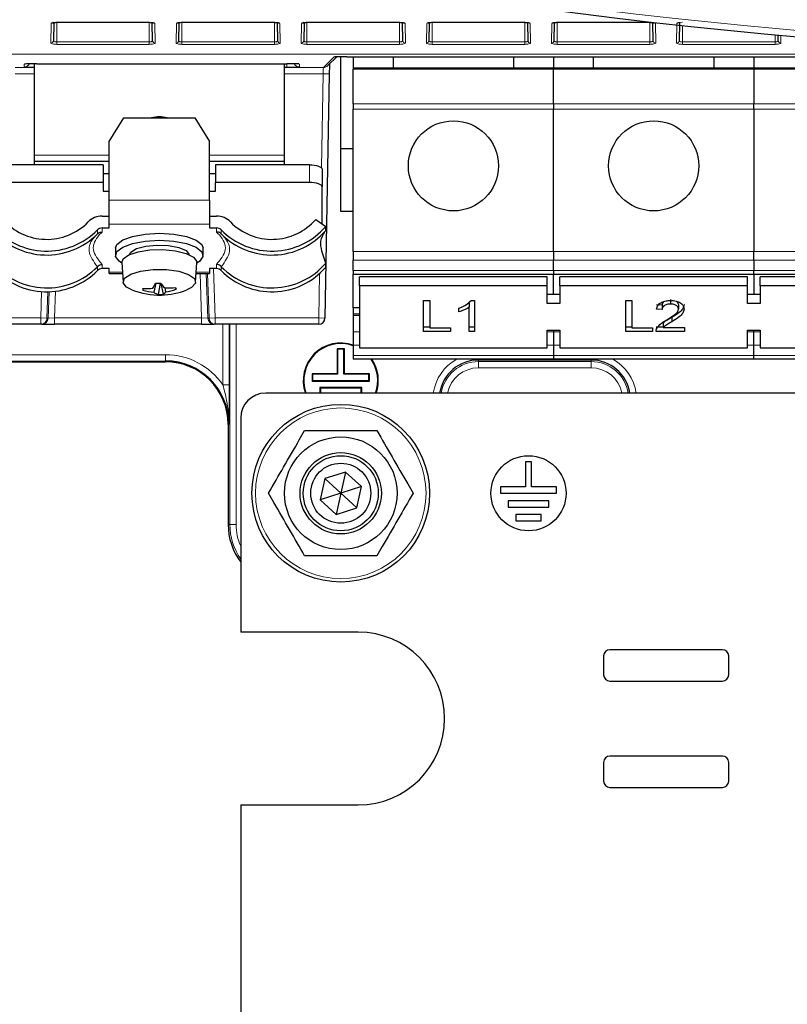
# Paper-space layout 'Blatt3' of a CAD drawing. Header units: millimetres. Extents: x 5 to 418, y 2 to 292.
# Tile 4 of 50: x 51 to 72, y 116 to 143. Entities that reach past the tile are written whole.
import ezdxf

# ---------------------------------------------------------------- set-up
doc = ezdxf.new("R2010")
doc.units = ezdxf.units.MM

psp = doc.layouts.new('Blatt3')

# ---------------------------------------------------------------- linework, layer by layer
at = {"color": 7, "linetype": 'Continuous', "lineweight": 18}
for p, q in [((52.0795, 141.9322), (52.0886, 142.4565)), ((52.2337, 142.4873), (54.7003, 142.4873)), ((52.2337, 142.4858), (52.2337, 141.9634)), ((54.7003, 142.4858), (54.7003, 142.4873)), ((54.7003, 142.4858), (54.7003, 141.9634)), ((54.8454, 142.4565), (54.8545, 141.9322)), ((55.4128, 141.9322), (55.422, 142.4565)), ((55.567, 142.4873), (58.0337, 142.4873)), ((55.567, 142.4858), (55.567, 142.4873)), ((55.567, 142.4858), (55.567, 141.9634)), ((58.0337, 142.4858), (58.0337, 142.4873)), ((58.0337, 142.4858), (58.0337, 141.9634)), ((58.1787, 142.4565), (58.1878, 141.9322)), ((58.7462, 141.9322), (58.7553, 142.4565)), ((58.9003, 142.4873), (61.367, 142.4873)), ((58.9003, 142.4858), (58.9003, 142.4873)), ((58.9003, 142.4858), (58.9003, 141.9634)), ((61.367, 142.4858), (61.367, 141.9634)), ((61.512, 142.4565), (61.5212, 141.9322)), ((62.0795, 141.9322), (62.0886, 142.4565)), ((62.2337, 142.4873), (64.7003, 142.4873)), ((62.2337, 142.4858), (62.2337, 142.4873)), ((62.2337, 142.4858), (62.2337, 141.9634)), ((64.7003, 142.4858), (64.7003, 142.4873)), ((64.7003, 142.4858), (64.7003, 141.9634)), ((64.8454, 142.4565), (64.8545, 141.9322)), ((65.4128, 141.9322), (65.422, 142.4565)), ((65.567, 142.4873), (68.0337, 142.4873)), ((65.567, 142.4858), (65.567, 141.9634)), ((68.0337, 142.4858), (68.0337, 142.4873)), ((68.0337, 142.4858), (68.0337, 141.9634)), ((68.1787, 142.4565), (68.1878, 141.9322)), ((68.7462, 141.9322), (68.7553, 142.4565)), ((68.9003, 142.4019), (68.9003, 141.9634)), ((71.367, 142.154), (71.367, 141.9634)), ((71.5176, 142.1401), (71.5212, 141.9322)), ((52.2337, 141.8993), (52.2337, 141.9634)), ((52.2337, 141.9634), (54.7003, 141.9634)), ((54.7003, 141.8993), (52.2337, 141.8993)), ((54.7003, 141.8993), (54.7003, 141.9634)), ((55.567, 141.8993), (55.567, 141.9634)), ((55.567, 141.9634), (58.0337, 141.9634)), ((58.0337, 141.8993), (55.567, 141.8993)), ((58.0337, 141.8993), (58.0337, 141.9634)), ((58.9003, 141.8993), (58.9003, 141.9634)), ((58.9003, 141.9634), (61.367, 141.9634)), ((61.367, 141.8993), (58.9003, 141.8993)), ((61.367, 141.8993), (61.367, 141.9634)), ((62.2337, 141.8993), (62.2337, 141.9634)), ((62.2337, 141.9634), (64.7003, 141.9634)), ((64.7003, 141.8993), (62.2337, 141.8993)), ((64.7003, 141.8993), (64.7003, 141.9634)), ((65.567, 141.8993), (65.567, 141.9634)), ((65.567, 141.9634), (68.0337, 141.9634)), ((68.0337, 141.8993), (65.567, 141.8993)), ((68.0337, 141.8993), (68.0337, 141.9634)), ((68.9003, 141.8993), (68.9003, 141.9634)), ((68.9003, 141.9634), (71.367, 141.9634)), ((71.367, 141.8993), (68.9003, 141.8993)), ((71.367, 141.8993), (71.367, 141.9634)), ((50.7812, 141.6409), (78.5765, 141.6409)), ((78.6501, 141.6373), (50.7812, 141.6373)), ((59.3385, 141.2844), (59.624, 141.5649)), ((59.624, 141.5649), (59.651, 141.567)), ((51.367, 141.3747), (51.3947, 141.3771)), ((51.367, 141.2991), (51.367, 141.3747)), ((58.367, 141.3806), (58.367, 141.2933)), ((58.6726, 141.3771), (58.7003, 141.3747)), ((58.7003, 141.3747), (58.7003, 141.2991)), ((51.1279, 141.2844), (51.6337, 141.2844)), ((51.6337, 141.1178), (51.1279, 141.1178)), ((58.367, 141.2933), (58.3003, 141.2933)), ((58.3003, 141.2844), (59.3385, 141.2844)), ((59.3269, 141.1178), (58.3003, 141.1178)), ((59.2824, 138.6146), (59.3269, 141.1178)), ((59.3269, 141.1178), (59.4935, 141.1148)), ((60.1337, 141.2369), (65.467, 141.2369)), ((65.467, 141.2369), (70.8003, 141.2369)), ((70.8003, 141.2369), (76.1337, 141.2369)), ((65.467, 140.3144), (60.1337, 140.3144)), ((70.8003, 140.3144), (65.467, 140.3144)), ((76.1337, 140.3144), (70.8003, 140.3144)), ((60.1337, 140.1757), (65.467, 140.1757)), ((65.467, 140.1757), (70.8003, 140.1757)), ((70.8003, 140.1757), (76.1337, 140.1757)), ((53.6337, 138.9483), (51.6337, 138.9483)), ((58.3003, 138.9483), (56.3003, 138.9483)), ((58.967, 138.2219), (58.967, 138.6918)), ((53.6337, 137.7506), (56.3003, 137.7506)), ((56.3003, 137.1097), (53.6337, 137.1097)), ((53.32, 136.8573), (53.32, 136.9611)), ((53.4437, 137.0128), (53.4437, 136.9016)), ((56.4903, 136.9016), (56.4903, 137.0128)), ((56.614, 136.9611), (56.614, 136.8573)), ((65.467, 136.3863), (60.1337, 136.3863)), ((70.8003, 136.3863), (65.467, 136.3863)), ((76.1337, 136.3863), (70.8003, 136.3863)), ((60.1337, 136.1506), (65.467, 136.1506)), ((65.467, 136.1506), (70.8003, 136.1506)), ((70.8003, 136.1506), (76.1337, 136.1506)), ((53.32, 135.8781), (53.32, 135.9819)), ((53.4437, 136.0409), (53.4437, 135.9297)), ((53.6337, 135.8328), (53.9837, 135.8328)), ((55.9503, 135.8328), (56.3003, 135.8328)), ((56.0932, 134.6149), (56.0517, 135.8027)), ((56.2185, 135.8027), (56.2602, 134.6091)), ((56.2923, 134.6091), (56.2506, 135.8027)), ((56.4129, 135.9297), (56.4588, 134.6149)), ((56.4903, 135.9297), (56.4903, 136.0409)), ((56.614, 135.9819), (56.614, 135.8781)), ((65.467, 135.8745), (60.1337, 135.8745)), ((70.8003, 135.8745), (65.467, 135.8745)), ((76.1337, 135.8745), (70.8003, 135.8745)), ((59.2114, 134.6149), (59.2323, 135.7929)), ((51.8085, 134.6149), (51.833, 135.3177)), ((51.9996, 135.3134), (51.975, 134.6091)), ((52.0072, 134.6091), (52.0318, 135.3142)), ((52.199, 135.327), (52.1741, 134.6149)), ((50.0811, 134.6149), (51.8085, 134.6149)), ((51.975, 134.6091), (51.8085, 134.6149)), ((51.8085, 134.4483), (51.8085, 134.6149)), ((51.975, 134.6091), (52.0072, 134.6091)), ((52.1741, 134.6149), (52.0072, 134.6091)), ((52.1741, 134.4483), (52.1741, 134.6149)), ((52.1741, 134.6149), (56.0932, 134.6149)), ((56.2602, 134.6091), (56.0932, 134.6149)), ((56.0932, 134.4483), (56.0932, 134.6149)), ((56.2602, 134.6091), (56.2923, 134.6091)), ((56.4588, 134.6149), (56.2923, 134.6091)), ((56.4588, 134.6149), (59.2114, 134.6149)), ((56.4588, 134.6149), (56.4588, 134.4483)), ((59.2114, 134.6149), (59.378, 134.612)), ((59.2114, 134.6149), (59.2114, 134.4483)), ((60.1337, 134.6759), (60.3003, 134.6759)), ((56.6598, 132.8338), (56.6598, 134.4483)), ((56.8265, 134.4483), (56.8265, 132.8338)), ((56.8469, 129.1149), (56.8469, 134.4483)), ((57.0136, 134.4483), (57.0136, 129.1149)), ((60.3003, 134.2454), (60.1337, 134.2454)), ((65.467, 134.2454), (65.3003, 134.2454)), ((65.6337, 134.2454), (65.467, 134.2454)), ((70.8003, 134.2454), (70.6337, 134.2454)), ((70.967, 134.2454), (70.8003, 134.2454)), ((60.1337, 133.8887), (60.3003, 133.8887)), ((65.3003, 133.8887), (65.467, 133.8887)), ((65.467, 133.8887), (65.6337, 133.8887)), ((70.6337, 133.8887), (70.967, 133.8887)), ((50.8003, 133.6353), (55.1337, 133.6353)), ((55.1337, 133.4687), (50.8003, 133.4687)), ((55.1337, 133.6353), (55.1337, 133.4687)), ((55.1337, 133.4483), (55.1337, 133.4687)), ((55.1337, 133.4483), (55.1337, 133.4483)), ((65.467, 133.6126), (60.1337, 133.6126)), ((63.467, 133.4949), (63.467, 133.5149)), ((66.467, 133.4949), (63.467, 133.4949)), ((63.467, 133.4949), (63.467, 133.454)), ((63.467, 133.454), (66.467, 133.454)), ((63.467, 133.454), (63.467, 133.2874)), ((70.8003, 133.6126), (65.467, 133.6126)), ((66.467, 133.4949), (66.467, 133.5149)), ((66.467, 133.454), (66.467, 133.4949)), ((66.467, 133.454), (66.467, 133.2874)), ((76.1337, 133.6126), (70.8003, 133.6126)), ((66.467, 133.2874), (63.467, 133.2874)), ((56.6598, 132.8338), (56.8265, 132.8338)), ((56.8207, 131.7816), (56.8004, 131.7816)), ((56.8004, 131.7816), (56.8004, 131.7816)), ((56.8004, 129.1149), (56.8469, 129.1149)), ((56.8004, 129.1149), (56.8004, 129.1149)), ((56.8469, 129.1149), (57.0136, 129.1149))]:
    psp.add_line(p, q, dxfattribs=at)
at = {"color": 7, "linetype": 'Continuous', "lineweight": 25}
for p, q in [((52.1546, 142.48), (52.1461, 141.9963)), ((52.2337, 142.4858), (52.2337, 142.4873)), ((52.2337, 142.4858), (54.7003, 142.4858)), ((54.7879, 141.9963), (54.7794, 142.48)), ((55.4879, 142.48), (55.4795, 141.9963)), ((55.567, 142.4858), (58.0337, 142.4858)), ((58.1212, 141.9963), (58.1127, 142.48)), ((58.8213, 142.48), (58.8128, 141.9963)), ((58.9003, 142.4858), (61.367, 142.4858)), ((61.367, 142.4858), (61.367, 142.4873)), ((61.4545, 141.9963), (61.4461, 142.48)), ((62.1546, 142.48), (62.1461, 141.9963)), ((62.2337, 142.4858), (64.7003, 142.4858)), ((64.7879, 141.9963), (64.7794, 142.48)), ((65.467, 142.4765), (65.467, 142.4753)), ((65.4879, 142.48), (65.4795, 141.9963)), ((65.567, 142.4858), (65.567, 142.4873)), ((65.567, 142.4858), (68.0337, 142.4858)), ((68.1212, 141.9963), (68.1127, 142.48)), ((68.8213, 142.48), (68.8128, 141.9963)), ((71.4545, 141.9963), (71.4519, 142.1461)), ((59.4553, 141.3322), (59.6957, 141.5684)), ((59.8003, 139.1149), (59.8003, 141.5699)), ((59.9574, 141.5706), (80.1514, 141.5706)), ((60.1337, 141.5706), (60.1337, 141.2649)), ((61.2003, 141.2649), (61.2003, 141.5706)), ((64.4003, 141.5706), (64.4003, 141.2649)), ((65.467, 141.5706), (65.467, 141.2649)), ((66.5337, 141.2649), (66.5337, 141.5706)), ((69.7337, 141.5706), (69.7337, 141.2649)), ((70.8003, 141.5706), (70.8003, 141.2649)), ((51.388, 141.3765), (51.3902, 141.3766)), ((51.6337, 141.3804), (51.6337, 138.9483)), ((51.7003, 141.3806), (58.367, 141.3806)), ((58.3003, 138.9483), (58.3003, 141.3806)), ((58.6757, 141.3767), (58.6782, 141.3766)), ((59.4935, 141.1148), (59.378, 134.612)), ((65.467, 141.2649), (60.1337, 141.2649)), ((60.1337, 141.2649), (60.1337, 141.2369)), ((60.1337, 140.3144), (60.1337, 141.2369)), ((70.8003, 141.2649), (65.467, 141.2649)), ((65.467, 141.2649), (65.467, 141.2369)), ((65.467, 140.3144), (65.467, 141.2369)), ((70.8003, 141.2369), (70.8003, 141.2649)), ((76.1337, 141.2649), (70.8003, 141.2649)), ((70.8003, 141.2369), (70.8003, 140.3144)), ((60.1337, 140.3144), (60.1337, 140.1757)), ((65.467, 140.3144), (65.467, 140.1757)), ((70.8003, 140.1757), (70.8003, 140.3144)), ((60.1337, 136.3863), (60.1337, 140.1757)), ((65.467, 136.3863), (65.467, 140.1757)), ((70.8003, 140.1757), (70.8003, 136.3863)), ((53.6337, 139.3167), (54.0186, 139.9432)), ((54.0186, 139.9432), (55.9154, 139.9432)), ((55.9154, 139.9432), (56.3003, 139.3167)), ((53.6337, 137.7506), (53.6337, 139.3167)), ((56.3003, 137.7506), (56.3003, 139.3167)), ((51.6337, 138.9483), (51.6337, 138.7816)), ((58.3003, 138.7816), (58.3003, 138.9483)), ((59.8003, 137.4483), (59.8003, 139.1149)), ((60.1337, 139.1149), (59.8003, 139.1149)), ((53.467, 138.6918), (50.967, 138.6918)), ((53.6337, 138.7816), (51.6337, 138.7816)), ((51.6337, 138.7816), (51.6337, 138.6918)), ((53.467, 138.6918), (53.467, 138.2219)), ((58.3003, 138.7816), (56.3003, 138.7816)), ((56.467, 138.6918), (56.467, 138.2219)), ((58.967, 138.6918), (56.467, 138.6918)), ((58.3003, 138.6918), (58.3003, 138.7816)), ((53.467, 138.4638), (53.6337, 138.4638)), ((56.3003, 138.4638), (56.467, 138.4638)), ((59.3003, 138.5778), (59.3003, 138.1079)), ((53.467, 138.2219), (50.967, 138.2219)), ((53.467, 138.2219), (53.467, 137.9939)), ((56.467, 137.9939), (56.467, 138.2219)), ((58.967, 138.2219), (56.467, 138.2219)), ((53.467, 137.9939), (53.6337, 137.9939)), ((56.3003, 137.9939), (56.467, 137.9939)), ((59.3003, 137.1209), (59.3003, 138.1079)), ((53.6337, 137.1097), (53.6337, 137.7506)), ((56.3003, 137.7506), (56.3003, 137.1097)), ((60.1337, 137.4483), (59.8003, 137.4483)), ((53.4437, 137.326), (53.6337, 137.326)), ((53.6337, 137.0128), (53.6337, 137.1097)), ((56.3003, 137.326), (56.4903, 137.326)), ((56.3003, 137.1097), (56.3003, 137.0128)), ((59.1331, 137.2382), (59.4003, 137.0507)), ((53.2753, 136.811), (53.3169, 136.8542)), ((53.3169, 136.8542), (53.32, 136.8573)), ((53.4437, 137.0128), (53.6337, 137.0128)), ((56.3003, 137.0128), (56.4903, 137.0128)), ((56.614, 136.8573), (56.6171, 136.8542)), ((59.4003, 136.947), (59.4003, 137.0507)), ((53.8003, 136.4713), (53.8003, 136.2833)), ((56.1337, 136.2833), (56.1337, 136.4713)), ((60.1337, 136.3863), (60.1337, 136.1506)), ((65.467, 136.3863), (65.467, 136.1506)), ((70.8003, 136.1506), (70.8003, 136.3863)), ((53.9672, 136.0878), (54.0006, 135.5713)), ((55.9334, 135.5713), (55.9668, 136.0878)), ((59.4003, 135.9677), (59.4003, 136.0714)), ((60.1337, 135.8745), (60.1337, 136.1506)), ((65.467, 135.8745), (65.467, 136.1506)), ((70.8003, 136.1506), (70.8003, 135.8745)), ((53.32, 135.9819), (53.3169, 135.9786)), ((53.6337, 135.9297), (53.4437, 135.9297)), ((53.6337, 135.8328), (53.6337, 135.9297)), ((53.6337, 135.8027), (53.6337, 135.8328)), ((53.6337, 135.8027), (53.9856, 135.8027)), ((55.9484, 135.8027), (56.3003, 135.8027)), ((56.4903, 135.9297), (56.3003, 135.9297)), ((56.3003, 135.9297), (56.3003, 135.8328)), ((56.3003, 135.8328), (56.3003, 135.8027)), ((56.6171, 135.9786), (56.614, 135.9819)), ((60.1337, 135.8745), (60.1337, 135.7769)), ((65.467, 135.8745), (65.467, 135.7769)), ((70.8003, 135.7769), (70.8003, 135.8745)), ((54.8708, 135.5414), (54.8231, 135.2976)), ((54.9897, 135.5445), (54.936, 135.2386)), ((55.003, 135.5385), (55.0678, 135.2421)), ((60.1337, 135.7769), (65.467, 135.7769)), ((60.1337, 134.8845), (60.1337, 135.7769)), ((60.3003, 135.4708), (60.3003, 135.7065)), ((65.3003, 135.7065), (60.3003, 135.7065)), ((65.3003, 135.4708), (65.3003, 135.7065)), ((65.467, 135.7769), (70.8003, 135.7769)), ((65.467, 135.2351), (65.467, 135.7769)), ((65.6337, 135.4708), (65.6337, 135.7065)), ((70.6337, 135.7065), (65.6337, 135.7065)), ((70.6337, 135.4708), (70.6337, 135.7065)), ((70.8003, 135.7769), (76.1337, 135.7769)), ((70.8003, 135.7769), (70.8003, 135.2351)), ((70.967, 135.4708), (70.967, 135.7065)), ((75.967, 135.7065), (70.967, 135.7065)), ((54.5404, 135.4011), (54.5295, 135.3573)), ((55.1107, 135.4132), (55.1355, 135.306)), ((55.4022, 135.426), (55.4148, 135.3811)), ((65.3003, 135.4708), (60.3003, 135.4708)), ((60.3003, 135.4708), (60.3003, 133.8209)), ((65.3003, 134.9994), (65.3003, 135.4708)), ((65.6337, 135.4708), (65.6337, 134.9994)), ((70.6337, 135.4708), (65.6337, 135.4708)), ((70.6337, 134.9994), (70.6337, 135.4708)), ((70.967, 135.4708), (70.967, 134.9994)), ((75.967, 135.4708), (70.967, 135.4708)), ((62.0043, 135.0801), (62.1688, 135.0801)), ((62.0043, 134.2551), (62.0043, 135.0801)), ((62.1688, 135.0801), (62.1688, 134.3503)), ((63.2158, 135.0158), (63.1737, 134.9934)), ((63.2158, 135.0158), (63.2158, 134.898)), ((63.2691, 135.0801), (63.3654, 135.0801)), ((63.3654, 135.0801), (63.3654, 134.2551)), ((65.6337, 135.2351), (65.3003, 135.2351)), ((67.3889, 135.0801), (67.5534, 135.0801)), ((67.3889, 134.2551), (67.3889, 135.0801)), ((67.5534, 135.0801), (67.5534, 134.3503)), ((68.5822, 135.1027), (68.5822, 134.9849)), ((70.967, 135.2351), (70.6337, 135.2351)), ((60.3003, 134.8845), (60.1337, 134.8845)), ((60.1337, 134.8845), (60.1337, 134.712)), ((62.9466, 134.7763), (62.9466, 134.8738)), ((63.2158, 134.2551), (63.2158, 134.898)), ((65.6337, 134.9994), (65.3003, 134.9994)), ((68.3611, 134.9547), (68.2115, 134.9652)), ((68.3611, 134.8368), (68.2115, 134.8474)), ((68.3611, 134.9547), (68.3611, 134.8368)), ((68.7949, 134.9692), (68.7949, 134.8514)), ((70.967, 134.9994), (70.6337, 134.9994)), ((60.3003, 134.712), (60.1337, 134.712)), ((60.1337, 134.712), (60.1337, 134.6759)), ((60.1337, 134.6759), (60.1337, 134.2454)), ((68.6208, 134.6318), (68.6208, 134.5139)), ((51.8085, 134.4483), (50.0811, 134.4483)), ((51.8406, 134.4483), (51.8085, 134.4483)), ((51.8406, 134.4483), (52.1741, 134.4483)), ((56.0932, 134.4483), (52.1741, 134.4483)), ((56.0932, 134.4483), (56.4267, 134.4483)), ((56.4588, 134.4483), (56.4267, 134.4483)), ((59.2114, 134.4483), (56.4588, 134.4483)), ((60.1337, 134.2454), (60.1337, 133.8887)), ((62.1688, 134.373), (62.0043, 134.373)), ((62.7222, 134.2551), (62.0043, 134.2551)), ((62.1688, 134.3503), (62.7222, 134.3503)), ((62.7222, 134.3503), (62.7222, 134.2551)), ((63.3654, 134.373), (63.2158, 134.373)), ((63.3654, 134.2551), (63.2158, 134.2551)), ((65.3003, 134.2923), (65.6337, 134.2923)), ((65.3003, 133.8209), (65.3003, 134.2923)), ((65.467, 134.2923), (65.467, 134.2454)), ((65.467, 134.2454), (65.467, 133.8887)), ((65.6337, 134.2923), (65.6337, 133.8209)), ((67.5534, 134.373), (67.3889, 134.373)), ((68.1068, 134.2551), (67.3889, 134.2551)), ((67.5534, 134.3503), (68.1068, 134.3503)), ((68.1068, 134.3503), (68.1068, 134.2551)), ((68.3887, 134.373), (68.1966, 134.373)), ((68.9594, 134.2551), (68.1966, 134.2551)), ((68.3887, 134.4787), (68.3887, 134.3609)), ((68.3887, 134.3609), (68.9594, 134.3609)), ((68.9594, 134.3609), (68.9594, 134.2551)), ((70.6337, 134.2923), (70.967, 134.2923)), ((70.6337, 133.8209), (70.6337, 134.2923)), ((70.8003, 134.2454), (70.8003, 134.2923)), ((70.8003, 133.8887), (70.8003, 134.2454)), ((70.967, 134.2923), (70.967, 133.8209)), ((59.7024, 133.7962), (59.717, 133.7816)), ((59.8982, 133.7962), (59.7024, 133.7962)), ((59.7024, 133.7962), (59.7024, 133.1295)), ((59.8837, 133.7816), (59.717, 133.7816)), ((59.717, 133.7816), (59.717, 133.1149)), ((59.8982, 133.7962), (59.8837, 133.7816)), ((59.8837, 133.1149), (59.8837, 133.7816)), ((59.8982, 133.1295), (59.8982, 133.7962)), ((60.1337, 133.8887), (60.1337, 133.6126)), ((60.3003, 133.8209), (65.3003, 133.8209)), ((65.467, 133.8887), (65.467, 133.6126)), ((65.6337, 133.8209), (70.6337, 133.8209)), ((70.8003, 133.6126), (70.8003, 133.8887)), ((70.967, 133.8209), (75.967, 133.8209)), ((50.8003, 133.4483), (55.1337, 133.4483)), ((60.1337, 133.6126), (60.1337, 133.5149)), ((65.467, 133.5149), (60.1337, 133.5149)), ((65.467, 133.6126), (65.467, 133.5149)), ((70.8003, 133.5149), (65.467, 133.5149)), ((70.8003, 133.5149), (70.8003, 133.6126)), ((76.1337, 133.5149), (70.8003, 133.5149)), ((59.0358, 133.1295), (59.0503, 133.1149)), ((59.7024, 133.1295), (59.0358, 133.1295)), ((59.0358, 133.1295), (59.0358, 132.9337)), ((59.0358, 132.9337), (59.0503, 132.9483)), ((59.0358, 132.9337), (60.5649, 132.9337)), ((59.717, 133.1149), (59.0503, 133.1149)), ((59.0503, 133.1149), (59.0503, 132.9483)), ((59.0503, 132.9483), (60.5503, 132.9483)), ((59.7024, 133.1295), (59.717, 133.1149)), ((59.8982, 133.1295), (59.8837, 133.1149)), ((60.5503, 133.1149), (59.8837, 133.1149)), ((60.5649, 133.1295), (59.8982, 133.1295)), ((60.5649, 133.1295), (60.5503, 133.1149)), ((60.5503, 132.9483), (60.5503, 133.1149)), ((60.5649, 132.9337), (60.5503, 132.9483)), ((60.5649, 132.9337), (60.5649, 133.1295)), ((59.2441, 132.7628), (59.2441, 132.6149)), ((59.2441, 132.7628), (59.2587, 132.7483)), ((60.3566, 132.7628), (59.2441, 132.7628)), ((59.2587, 132.7483), (59.2587, 132.6149)), ((60.342, 132.7483), (59.2587, 132.7483)), ((60.3566, 132.7628), (60.342, 132.7483)), ((60.342, 132.6149), (60.342, 132.7483)), ((60.3566, 132.6149), (60.3566, 132.7628)), ((115.8003, 132.6149), (57.8003, 132.6149)), ((57.1337, 131.9483), (57.1337, 126.2483)), ((56.8004, 131.7816), (56.8004, 129.1149)), ((64.717, 130.7816), (64.717, 130.1149)), ((64.8837, 130.7816), (64.717, 130.7816)), ((64.8837, 130.1149), (64.8837, 130.7816)), ((59.3731, 130.3365), (59.2504, 129.7724)), ((59.923, 130.5124), (59.3731, 130.3365)), ((59.8003, 129.9483), (59.3731, 130.3365)), ((59.923, 130.5124), (59.8003, 129.9483)), ((60.3502, 130.1241), (59.923, 130.5124)), ((60.3502, 130.1241), (59.8003, 129.9483)), ((60.2276, 129.56), (60.3502, 130.1241)), ((64.717, 130.1149), (64.0503, 130.1149)), ((64.0503, 130.1149), (64.0503, 129.9483)), ((65.5503, 130.1149), (64.8837, 130.1149)), ((65.5503, 129.9483), (65.5503, 130.1149)), ((59.8003, 129.9483), (59.2504, 129.7724)), ((59.2504, 129.7724), (59.6777, 129.3841)), ((59.8003, 129.9483), (59.6777, 129.3841)), ((60.2276, 129.56), (59.8003, 129.9483)), ((64.0503, 129.9483), (65.5503, 129.9483)), ((59.6777, 129.3841), (60.2276, 129.56)), ((64.2587, 129.7483), (64.2587, 129.5816)), ((65.342, 129.7483), (64.2587, 129.7483)), ((64.2587, 129.5816), (65.342, 129.5816)), ((65.342, 129.5816), (65.342, 129.7483)), ((65.1337, 129.3816), (64.467, 129.3816)), ((64.467, 129.3816), (64.467, 129.2149)), ((65.1337, 129.2149), (65.1337, 129.3816)), ((64.467, 129.2149), (65.1337, 129.2149)), ((60.267, 126.2483), (57.1337, 126.2483)), ((66.8003, 125.6149), (66.8003, 125.1149)), ((69.967, 125.7816), (66.967, 125.7816)), ((70.1337, 125.1149), (70.1337, 125.6149)), ((66.967, 124.9483), (69.967, 124.9483)), ((69.967, 122.9483), (66.967, 122.9483)), ((66.8003, 122.7816), (66.8003, 122.2816)), ((70.1337, 122.2816), (70.1337, 122.7816)), ((66.967, 122.1149), (69.967, 122.1149)), ((57.1337, 121.6483), (57.1337, 93.2816)), ((57.1337, 121.6483), (60.267, 121.6483))]:
    psp.add_line(p, q, dxfattribs=at)
at = {"color": 7, "linetype": 'Continuous', "lineweight": 25, "flags": 128}
for points in [[(58.967, 138.6918), (59.032, 138.6896), (59.0946, 138.6831), (59.1522, 138.6726), (59.2027, 138.6584), (59.2442, 138.6411), (59.275, 138.6214), (59.2939, 138.6), (59.3003, 138.5778)], [(59.3003, 138.1079), (59.2939, 138.1302), (59.275, 138.1516), (59.2442, 138.1713), (59.2027, 138.1885), (59.1522, 138.2027), (59.0946, 138.2133), (59.032, 138.2197), (58.967, 138.2219)], [(53.8003, 136.4713), (53.8372, 136.5708), (53.9929, 136.6909), (54.2541, 136.7871), (54.5926, 136.8492), (54.9717, 136.8703), (55.3503, 136.8481), (55.6873, 136.7852), (55.9463, 136.6882), (56.0991, 136.5677), (56.1337, 136.4713)], [(53.8039, 136.252), (53.8372, 136.3828), (53.9929, 136.5029), (54.2541, 136.5992), (54.5926, 136.6613), (54.9717, 136.6824), (55.3503, 136.6602), (55.6873, 136.5972), (55.9463, 136.5002), (56.0991, 136.3797), (56.1293, 136.2488), (56.0335, 136.1216), (55.9661, 136.0773)], [(53.9672, 136.0878), (54.0033, 136.1868), (54.1528, 136.294), (54.4005, 136.3772), (54.7165, 136.4265), (55.0627, 136.4358), (55.3974, 136.4041), (55.6802, 136.3351), (55.8769, 136.2373), (55.9639, 136.1223), (55.9668, 136.0878)], [(54.1687, 136.3014), (54.2061, 136.3679), (54.3586, 136.461), (54.6037, 136.5271), (54.9041, 136.5561), (55.2141, 136.5436), (55.4865, 136.4914), (55.6798, 136.4076), (55.7645, 136.3048), (55.7653, 136.3014)], [(53.9679, 136.0773), (53.8967, 136.1245), (53.8039, 136.252)], [(54.0033, 135.5526), (54.041, 135.6734), (54.2037, 135.7814), (54.4695, 135.862), (54.8025, 135.9044), (55.1577, 135.9027), (55.4871, 135.8572), (55.7464, 135.7742), (55.9003, 135.6647), (55.9282, 135.5435), (55.8263, 135.4271), (55.6961, 135.3615)], [(54.2379, 135.3615), (54.0958, 135.4353), (54.0033, 135.5526)]]:
    psp.add_lwpolyline(points, dxfattribs=at)
at = {"color": 7, "linetype": 'Continuous', "lineweight": 25}
for centre, radius in [((62.8003, 138.6649), 1.2), ((68.1337, 138.6649), 1.2), ((59.8003, 129.9483), 2.3667), ((59.8003, 129.9483), 1.5), ((59.8003, 129.9483), 1.0833), ((59.8003, 129.9483), 1), ((64.8003, 129.9483), 1), ((59.8003, 129.9483), 0.8)]:
    psp.add_circle(centre, radius, dxfattribs=at)
at = {"color": 7, "linetype": 'Continuous', "lineweight": 18}
psp.add_circle((59.8003, 129.9483), 2.2704, dxfattribs=at)
at = {"color": 7, "linetype": 'Continuous', "lineweight": 25}
for centre, radius, start, end in [((86.8003, 308.1046), 166.6667, 259.163911, 280.836089), ((54.967, 139.111), 0.8579, 75.95005, 104.04995), ((51.9678, 138.2558), 1.5483, 221.09091, 315.52479), ((53.4407, 136.8114), 0.5146, 89.66495, 135.66561), ((56.4933, 136.8114), 0.5146, 44.33439, 90.33505), ((57.9662, 138.2558), 1.5483, 224.47521, 318.90909), ((51.9681, 138.2883), 1.8945, 220.78629, 315.5302), ((51.9681, 138.1847), 1.8946, 220.78795, 315.39222), ((53.4427, 136.8413), 0.1715, 89.66495, 135.66561), ((56.4913, 136.8413), 0.1715, 44.33439, 90.33505), ((57.9659, 138.2883), 1.8945, 224.4698, 319.21371), ((57.9659, 138.1847), 1.8946, 224.60778, 319.21205), ((51.9681, 137.309), 1.8946, 220.78795, 315.39222), ((57.9659, 137.309), 1.8946, 224.60778, 319.21205), ((51.9681, 137.2052), 1.8945, 220.78629, 315.5302), ((53.4427, 135.7582), 0.1715, 89.66495, 135.66561), ((56.4913, 135.7582), 0.1715, 44.33439, 90.33505), ((57.9659, 137.2052), 1.8945, 224.4698, 319.21371), ((52.208, 136.7718), 2.9291, 332.17272, 335.16065), ((54.8669, 137.962), 2.4206, 269.98309, 273.105), ((56.3063, 136.5494), 1.6494, 217.51767, 223.55464), ((54.967, 137.2173), 1.9939, 248.55169, 271.54404), ((54.6437, 137.3988), 2.0003, 266.43155, 274.43799), ((55.0437, 135.4995), 0.5334, 190.4905, 195.46175), ((55.0588, 137.2091), 1.926, 254.04994, 262.96973), ((55.0464, 135.5873), 0.3658, 232.3687, 252.42487), ((54.967, 137.2173), 1.9939, 271.54404, 291.44831), ((54.9554, 135.4292), 0.2183, 301.00571, 325.64087), ((55.1573, 137.6305), 2.2181, 268.80066, 276.39624), ((54.8082, 137.0803), 1.8042, 280.45476, 289.64902), ((50.5855, 134.292), 4.9506, 12.70838, 13.24387), ((54.9483, 137.2279), 1.9894, 269.64464, 273.44344), ((59.2114, 134.6149), 0.1667, 270.00426, 358.98686), ((59.8003, 132.9483), 1, 70.52878, 199.47122), ((59.8003, 132.9483), 0.9854, 70.22875, 199.77125), ((55.1337, 131.7816), 1.6871, 0, 90), ((55.1337, 131.7816), 1.6667, 0, 90), ((59.8003, 132.9483), 0.9854, 340.22875, 35.10326), ((59.8003, 132.9483), 1, 340.52878, 34.51811), ((63.467, 132.4483), 1.0466, 90, 170.83686), ((66.467, 132.4483), 1.0466, 9.16314, 90), ((57.8003, 131.9483), 0.6667, 90, 180), ((58.467, 129.1149), 1.6666, 180, 216.86757), ((60.267, 123.9483), 2.3, 270, 90), ((66.967, 125.6149), 0.1667, 90, 180), ((69.967, 125.6149), 0.1667, 0, 90), ((66.967, 125.1149), 0.1667, 180, 270), ((69.967, 125.1149), 0.1667, 270, 0), ((66.967, 122.7816), 0.1667, 90, 180), ((69.967, 122.7816), 0.1667, 0, 90), ((66.967, 122.2816), 0.1667, 180, 270), ((69.967, 122.2816), 0.1667, 270, 0)]:
    psp.add_arc(centre, radius, start, end, dxfattribs=at)
at = {"color": 7, "linetype": 'Continuous', "lineweight": 18}
for centre, radius, start, end in [((86.8003, 308.1046), 166.5, 259.434941, 280.565059), ((52.0888, 142.524), 0.0675, 269.86318, 309.72666), ((54.8452, 142.524), 0.0675, 230.11592, 270.13737), ((55.4222, 142.5237), 0.0672, 269.79157, 320.62433), ((58.1785, 142.524), 0.0675, 230.11592, 270.13737), ((58.7555, 142.5237), 0.0672, 269.79157, 320.62433), ((61.5119, 142.524), 0.0675, 230.11592, 270.13737), ((62.0888, 142.524), 0.0675, 269.86318, 309.72666), ((64.8452, 142.524), 0.0675, 230.11592, 270.13737), ((65.4221, 142.524), 0.0675, 269.86318, 309.72666), ((68.1785, 142.524), 0.0675, 230.11592, 270.13737), ((68.7555, 142.5241), 0.0675, 269.87192, 307.14666), ((52.0802, 141.9982), 0.0659, 269.33761, 358.37428), ((54.8538, 141.9982), 0.0659, 181.62572, 270.66239), ((55.4136, 141.9982), 0.0659, 269.33761, 358.37428), ((58.1871, 141.9982), 0.0659, 181.62572, 270.66239), ((58.7469, 141.9982), 0.0659, 269.33761, 358.37428), ((61.5204, 141.9982), 0.0659, 181.62572, 270.66239), ((62.0802, 141.9982), 0.0659, 269.33761, 358.37428), ((64.8538, 141.9982), 0.0659, 181.62572, 270.66239), ((65.4136, 141.9982), 0.0659, 269.33761, 358.37428), ((68.1871, 141.9982), 0.0659, 181.62572, 270.66239), ((68.7469, 141.9982), 0.0659, 269.33761, 358.37428), ((71.5204, 141.9982), 0.0659, 181.62572, 270.66239), ((51.367, 141.4658), 0.1667, 269.9981, 328.83219), ((58.7003, 141.4658), 0.1667, 211.16781, 270.0019), ((59.3386, 141.451), 0.1666, 269.98015, 314.48963), ((51.8085, 134.6149), 0.1667, 270.00417, 358.00487), ((51.8406, 134.6149), 0.1667, 270.00417, 358.00487), ((56.4267, 134.6149), 0.1667, 181.99513, 269.99583), ((56.4588, 134.6149), 0.1667, 181.99513, 269.99583), ((55.1337, 131.7816), 1.8537, 34.58419, 90), ((63.467, 132.4483), 1.2132, 118.45528, 172.10412), ((63.467, 132.4483), 1.0058, 90, 170.46146), ((66.467, 132.4483), 1.0058, 9.53854, 90), ((66.467, 132.4483), 1.2132, 7.89588, 61.54472), ((63.467, 132.4483), 0.8391, 90, 168.54377), ((66.467, 132.4483), 0.8391, 11.45623, 90), ((58.467, 129.1149), 1.6201, 180, 214.61273), ((58.467, 129.1149), 1.4534, 180, 203.4552)]:
    psp.add_arc(centre, radius, start, end, dxfattribs=at)
for centre, major_axis, ratio, start_param, end_param in [((52.2337, 142.4564), (0.145, 0), 0.212558, 1.5707963, 3.1378825), ((54.7003, 142.4564), (0.145, 0), 0.212558, 0.0037102, 1.5707963), ((55.567, 142.4564), (0.145, 0), 0.212558, 1.5707963, 3.1378825), ((58.0337, 142.4564), (0.145, 0), 0.212558, 0.0037102, 1.5707963), ((58.9003, 142.4564), (0.145, 0), 0.212558, 1.5707963, 3.1378825), ((61.367, 142.4564), (0.145, 0), 0.212558, 0.0037102, 1.5707963), ((62.2337, 142.4564), (0.145, 0), 0.212558, 1.5707963, 3.1378825), ((64.7003, 142.4564), (0.145, 0), 0.212558, 0.0037102, 1.5707963), ((65.567, 142.4564), (0.145, 0), 0.212558, 1.5707963, 3.1378825), ((68.0337, 142.4564), (0.145, 0), 0.212558, 0.0037102, 1.5707963), ((68.9003, 142.4564), (0.145, 0), 0.212558, 1.5707963, 3.1378825), ((52.2337, 141.9321), (0.1542, 0), 0.212558, 3.1378825, 4.712389), ((54.7003, 141.9321), (0.1542, 0), 0.212558, 4.712389, 6.2868955), ((55.567, 141.9321), (0.1542, 0), 0.212558, 3.1378825, 4.712389), ((58.0337, 141.9321), (0.1542, 0), 0.212558, 4.712389, 6.2868955), ((58.9003, 141.9321), (0.1542, 0), 0.212558, 3.1378825, 4.712389), ((61.367, 141.9321), (0.1542, 0), 0.212558, 4.712389, 6.2868955), ((62.2337, 141.9321), (0.1542, 0), 0.212558, 3.1378825, 4.712389), ((64.7003, 141.9321), (0.1542, 0), 0.212558, 4.712389, 6.2868955), ((65.567, 141.9321), (0.1542, 0), 0.212558, 3.1378825, 4.712389), ((68.0337, 141.9321), (0.1542, 0), 0.212558, 4.712389, 6.2868955), ((68.9003, 141.9321), (0.1542, 0), 0.212558, 3.1378825, 4.712389), ((71.367, 141.9321), (0.1542, 0), 0.212558, 4.712389, 6.2868955), ((59.9573, 141.5648), (0.3334, 0), 0.0174523, 2.8514039, 3.1238292), ((51.7003, 141.3747), (0.3333, 0), 0.0174551, 2.8692534, 3.1415927), ((58.367, 141.3747), (0.3333, 0), 0.0174551, 0, 0.2894114), ((59.3327, 141.1178), (0.0059, 0.1667), 0.0348716, 0.0186938, 1.5720368)]:
    psp.add_ellipse(centre, major_axis=major_axis, ratio=ratio, start_param=start_param, end_param=end_param, dxfattribs=at)
at = {"color": 7, "linetype": 'Continuous', "lineweight": 25}
for centre, major_axis, ratio, start_param, end_param in [((59.9573, 141.5648), (0.3334, 0), 0.0174523, 1.5704862, 2.8514039), ((51.7003, 141.2991), (0.3333, 0), 0.0174551, 3.1415927, 4.5110311), ((51.7003, 141.3747), (0.3333, 0), 0.0174551, 1.5707963, 2.8692534), ((58.367, 141.3747), (0.3333, 0), 0.0174551, 0.2894114, 1.5707963), ((58.367, 141.2991), (0.3333, 0), 0.0174551, 4.712389, 6.2831853), ((59.4993, 141.1148), (0.0059, 0.3333), 0.0174523, 0.6687675, 1.5711065)]:
    psp.add_ellipse(centre, major_axis=major_axis, ratio=ratio, start_param=start_param, end_param=end_param, dxfattribs=at)
for points, knots in [([(52.1364, 142.4788), (52.1351, 142.4777), (52.1316, 142.4746), (52.1293, 142.4738), (52.1307, 142.4744), (52.1384, 142.4769), (52.1551, 142.4804), (52.1833, 142.4841), (52.2119, 142.4857), (52.2295, 142.4858), (52.2337, 142.4858)], [0, 0, 0, 0, 0.050391, 0.135411, 0.2260292, 0.3418632, 0.4973892, 0.6963903, 0.9277263, 1, 1, 1, 1]), ([(54.7003, 142.4858), (54.7142, 142.4855), (54.7424, 142.485), (54.7763, 142.481), (54.7966, 142.4767), (54.8043, 142.4741), (54.8045, 142.4736), (54.8006, 142.4763), (54.7987, 142.4776)], [0, 0, 0, 0, 0.2403992, 0.4908959, 0.6759934, 0.8082826, 0.9082606, 1, 1, 1, 1]), ([(55.4697, 142.4788), (55.4684, 142.4777), (55.4649, 142.4746), (55.4626, 142.4738), (55.4641, 142.4744), (55.4718, 142.4769), (55.4885, 142.4804), (55.5166, 142.4841), (55.5452, 142.4857), (55.5628, 142.4858), (55.567, 142.4858)], [0, 0, 0, 0, 0.050391, 0.135411, 0.2260292, 0.3418632, 0.4973892, 0.6963903, 0.9277263, 1, 1, 1, 1]), ([(58.0337, 142.4858), (58.0475, 142.4855), (58.0758, 142.485), (58.1096, 142.481), (58.1299, 142.4767), (58.1376, 142.4741), (58.1378, 142.4736), (58.1339, 142.4763), (58.132, 142.4776)], [0, 0, 0, 0, 0.2403992, 0.4908959, 0.6759934, 0.8082826, 0.9082606, 1, 1, 1, 1]), ([(58.803, 142.4788), (58.8017, 142.4777), (58.7982, 142.4746), (58.7959, 142.4738), (58.7974, 142.4744), (58.8051, 142.4769), (58.8218, 142.4804), (58.8499, 142.4841), (58.8786, 142.4857), (58.8961, 142.4858), (58.9003, 142.4858)], [0, 0, 0, 0, 0.05039099, 0.13541095, 0.2260292, 0.34186321, 0.49738922, 0.69639034, 0.92772633, 1, 1, 1, 1]), ([(61.367, 142.4858), (61.3808, 142.4855), (61.4091, 142.485), (61.443, 142.481), (61.4632, 142.4767), (61.471, 142.4741), (61.4711, 142.4736), (61.4672, 142.4763), (61.4654, 142.4776)], [0, 0, 0, 0, 0.2403992, 0.4908959, 0.6759934, 0.8082826, 0.9082606, 1, 1, 1, 1]), ([(62.1364, 142.4788), (62.1351, 142.4777), (62.1316, 142.4746), (62.1293, 142.4738), (62.1307, 142.4744), (62.1384, 142.4769), (62.1551, 142.4804), (62.1833, 142.4841), (62.2119, 142.4857), (62.2295, 142.4858), (62.2337, 142.4858)], [0, 0, 0, 0, 0.05039099, 0.13541095, 0.2260292, 0.34186321, 0.49738922, 0.69639034, 0.92772633, 1, 1, 1, 1]), ([(64.7003, 142.4858), (64.7142, 142.4855), (64.7424, 142.485), (64.7763, 142.481), (64.7966, 142.4767), (64.8043, 142.4741), (64.8045, 142.4736), (64.8006, 142.4763), (64.7987, 142.4776)], [0, 0, 0, 0, 0.2403992, 0.4908959, 0.6759934, 0.8082826, 0.9082606, 1, 1, 1, 1]), ([(65.4697, 142.4788), (65.4684, 142.4777), (65.4649, 142.4746), (65.4626, 142.4738), (65.4641, 142.4744), (65.4718, 142.4769), (65.4885, 142.4804), (65.5166, 142.4841), (65.5452, 142.4857), (65.5628, 142.4858), (65.567, 142.4858)], [0, 0, 0, 0, 0.05039099, 0.13541095, 0.2260292, 0.34186321, 0.49738922, 0.69639034, 0.92772633, 1, 1, 1, 1]), ([(68.0337, 142.4858), (68.0475, 142.4855), (68.0758, 142.485), (68.1096, 142.481), (68.1299, 142.4767), (68.1376, 142.4741), (68.1378, 142.4736), (68.1339, 142.4763), (68.132, 142.4776)], [0, 0, 0, 0, 0.2403992, 0.4908959, 0.6759934, 0.8082826, 0.9082606, 1, 1, 1, 1]), ([(59.645, 141.5665), (59.6449, 141.5665), (59.6441, 141.5664), (59.6461, 141.5666), (59.648, 141.5667)], [0, 0, 0, 0, 0.0422236, 1, 1, 1, 1]), ([(53.32, 136.8573), (53.334, 136.8685), (53.362, 136.8908), (53.4066, 136.9014), (53.434, 136.9021), (53.4429, 136.9016), (53.4437, 136.9016)], [0, 0, 0, 0, 0.40397967, 0.80779985, 0.98184659, 1, 1, 1, 1]), ([(56.614, 136.8573), (56.6, 136.8685), (56.5719, 136.8908), (56.5273, 136.9014), (56.4999, 136.9021), (56.4911, 136.9016), (56.4903, 136.9016)], [0, 0, 0, 0, 0.4046631, 0.8091656, 0.9818463, 1, 1, 1, 1]), ([(59.4003, 136.0714), (59.3256, 136.2902), (59.2037, 136.6474), (59.3296, 136.8288), (59.3783, 136.8991)], [0, 0, 0, 0, 0.6128508, 1, 1, 1, 1]), ([(53.32, 135.9819), (53.334, 135.9947), (53.3621, 136.0204), (53.4067, 136.0363), (53.434, 136.0403), (53.4429, 136.0409), (53.4437, 136.0409)], [0, 0, 0, 0, 0.4046631, 0.8091656, 0.9818463, 1, 1, 1, 1]), ([(56.614, 135.9819), (56.6, 135.9947), (56.572, 136.0203), (56.5274, 136.0363), (56.5, 136.0403), (56.4911, 136.0409), (56.4903, 136.0409)], [0, 0, 0, 0, 0.4039797, 0.8077998, 0.9818466, 1, 1, 1, 1]), ([(62.9466, 134.8738), (63.0194, 134.9029), (63.1492, 134.9548), (63.2325, 135.0418), (63.2691, 135.0801)], [0, 0, 0, 0, 0.5604274, 1, 1, 1, 1]), ([(68.2115, 134.8474), (68.2202, 134.884), (68.2374, 134.957), (68.3376, 135.0379), (68.4628, 135.0753), (68.5445, 135.0785), (68.5855, 135.0801)], [0, 0, 0, 0, 0.2802352, 0.558893, 0.7791323, 1, 1, 1, 1]), ([(68.4082, 135.0532), (68.3941, 135.0384), (68.3655, 135.0087), (68.3626, 134.9728), (68.3611, 134.9547)], [0, 0, 0, 0, 0.4955163, 1, 1, 1, 1]), ([(68.5855, 135.0801), (68.6364, 135.0776), (68.7379, 135.0726), (68.8595, 135.0155), (68.9336, 134.937), (68.9408, 134.8806), (68.9444, 134.8524)], [0, 0, 0, 0, 0.2804823, 0.5596436, 0.7797486, 1, 1, 1, 1]), ([(68.7949, 134.9692), (68.7917, 134.9908), (68.7861, 135.0284), (68.747, 135.0534), (68.7304, 135.064)], [0, 0, 0, 0, 0.5751062, 1, 1, 1, 1]), ([(63.2158, 134.898), (63.1696, 134.8707), (63.087, 134.8221), (62.9895, 134.7903), (62.9466, 134.7763)], [0, 0, 0, 0, 0.5596859, 1, 1, 1, 1]), ([(68.5822, 134.9849), (68.5499, 134.9832), (68.4855, 134.9798), (68.4081, 134.9427), (68.3666, 134.8905), (68.363, 134.8547), (68.3611, 134.8368)], [0, 0, 0, 0, 0.2804101, 0.559489, 0.7793747, 1, 1, 1, 1]), ([(68.4812, 134.5637), (68.5558, 134.6088), (68.6596, 134.6715), (68.7743, 134.7696), (68.788, 134.8242), (68.7949, 134.8514)], [0, 0, 0, 0, 0.5613127, 0.7813859, 1, 1, 1, 1]), ([(68.7949, 134.8514), (68.7909, 134.8725), (68.783, 134.9147), (68.7225, 134.9588), (68.6525, 134.9819), (68.6056, 134.9839), (68.5822, 134.9849)], [0, 0, 0, 0, 0.2790799, 0.5586119, 0.7790431, 1, 1, 1, 1]), ([(68.9444, 134.9702), (68.9365, 134.9308), (68.9207, 134.8518), (68.7953, 134.7376), (68.687, 134.6719), (68.6208, 134.6318)], [0, 0, 0, 0, 0.2787415, 0.5588337, 1, 1, 1, 1]), ([(68.9444, 134.8524), (68.9365, 134.813), (68.9207, 134.734), (68.7953, 134.6198), (68.687, 134.5541), (68.6208, 134.5139)], [0, 0, 0, 0, 0.2787415, 0.5588337, 1, 1, 1, 1]), ([(68.2122, 134.3285), (68.2497, 134.3797), (68.3167, 134.4715), (68.4308, 134.5354), (68.4812, 134.5637)], [0, 0, 0, 0, 0.55835928, 1, 1, 1, 1]), ([(68.6208, 134.6318), (68.5929, 134.6155), (68.5471, 134.5888), (68.4838, 134.5511), (68.4312, 134.5182), (68.4029, 134.4919), (68.3887, 134.4787)], [0, 0, 0, 0, 0.3400378, 0.5600628, 0.7800895, 1, 1, 1, 1]), ([(68.6208, 134.5139), (68.5929, 134.4977), (68.5471, 134.4709), (68.4838, 134.4333), (68.4312, 134.4004), (68.4029, 134.374), (68.3887, 134.3609)], [0, 0, 0, 0, 0.3400378, 0.5600628, 0.7800895, 1, 1, 1, 1]), ([(68.1966, 134.2551), (68.197, 134.2691), (68.1977, 134.2941), (68.2078, 134.318), (68.2122, 134.3285)], [0, 0, 0, 0, 0.5599563, 1, 1, 1, 1]), ([(56.8265, 132.8338), (56.8261, 132.6802), (56.8253, 132.313), (56.8224, 131.9782), (56.8208, 131.7829), (56.8207, 131.7816)], [0, 0, 0, 0, 0.4166128, 0.9959381, 1, 1, 1, 1]), ([(57.8758, 129.9483), (58.0095, 130.1798), (58.281, 130.65), (58.6061, 131.2132), (58.7906, 131.5326), (58.8381, 131.6149)], [0, 0, 0, 0, 0.418553, 0.8501562, 1, 1, 1, 1]), ([(58.8381, 131.6149), (58.9178, 131.6149), (59.2424, 131.6149), (59.8303, 131.6149), (60.3951, 131.6149), (60.7048, 131.6149), (60.7626, 131.6149)], [0, 0, 0, 0, 0.1256357, 0.5116401, 0.9088287, 1, 1, 1, 1]), ([(60.7626, 131.6149), (60.8962, 131.3834), (61.1677, 130.9132), (61.4929, 130.35), (61.6773, 130.0306), (61.7248, 129.9483)], [0, 0, 0, 0, 0.418553, 0.8501562, 1, 1, 1, 1]), ([(58.8381, 128.2816), (58.7044, 128.5131), (58.4329, 128.9833), (58.1078, 129.5465), (57.9234, 129.8659), (57.8758, 129.9483)], [0, 0, 0, 0, 0.418553, 0.8501562, 1, 1, 1, 1]), ([(61.7248, 129.9483), (61.5912, 129.7167), (61.3197, 129.2465), (60.9945, 128.6834), (60.8101, 128.3639), (60.7626, 128.2816)], [0, 0, 0, 0, 0.418553, 0.8501562, 1, 1, 1, 1]), ([(60.7626, 128.2816), (60.7048, 128.2816), (60.4022, 128.2816), (59.8376, 128.2816), (59.2494, 128.2816), (58.9178, 128.2816), (58.8381, 128.2816)], [0, 0, 0, 0, 0.0911715, 0.4772726, 0.8743641, 1, 1, 1, 1])]:
    psp.add_open_spline(points, degree=3, knots=knots, dxfattribs=at)
at = {"color": 7, "linetype": 'Continuous', "lineweight": 18}
for points, knots in [([(52.1461, 141.9963), (52.1472, 141.9923), (52.1493, 141.9844), (52.1663, 141.9741), (52.1908, 141.9668), (52.2149, 141.9637), (52.2293, 141.9635), (52.2337, 141.9634)], [0, 0, 0, 0, 0.2380712, 0.4723194, 0.6968042, 0.9068305, 1, 1, 1, 1]), ([(54.7003, 141.9634), (54.7096, 141.9637), (54.7283, 141.9644), (54.7533, 141.9694), (54.7731, 141.9769), (54.7857, 141.9863), (54.7872, 141.9931), (54.7879, 141.9963)], [0, 0, 0, 0, 0.1956773, 0.3911723, 0.5932174, 0.8072867, 1, 1, 1, 1]), ([(55.4795, 141.9963), (55.4805, 141.9923), (55.4826, 141.9844), (55.4996, 141.9741), (55.5241, 141.9668), (55.5482, 141.9637), (55.5626, 141.9635), (55.567, 141.9634)], [0, 0, 0, 0, 0.2380712, 0.4723194, 0.6968042, 0.9068305, 1, 1, 1, 1]), ([(58.0337, 141.9634), (58.043, 141.9637), (58.0616, 141.9644), (58.0867, 141.9694), (58.1065, 141.9769), (58.1191, 141.9863), (58.1205, 141.9931), (58.1212, 141.9963)], [0, 0, 0, 0, 0.1956773, 0.3911723, 0.5932174, 0.8072867, 1, 1, 1, 1]), ([(58.8128, 141.9963), (58.8139, 141.9923), (58.8159, 141.9844), (58.833, 141.9741), (58.8574, 141.9668), (58.8816, 141.9637), (58.8959, 141.9635), (58.9003, 141.9634)], [0, 0, 0, 0, 0.2380712, 0.4723194, 0.6968042, 0.9068305, 1, 1, 1, 1]), ([(61.367, 141.9634), (61.3763, 141.9637), (61.3949, 141.9644), (61.42, 141.9694), (61.4398, 141.9769), (61.4524, 141.9863), (61.4538, 141.9931), (61.4545, 141.9963)], [0, 0, 0, 0, 0.1956773, 0.3911723, 0.5932174, 0.8072867, 1, 1, 1, 1]), ([(62.1461, 141.9963), (62.1472, 141.9923), (62.1493, 141.9844), (62.1663, 141.9741), (62.1908, 141.9668), (62.2149, 141.9637), (62.2293, 141.9635), (62.2337, 141.9634)], [0, 0, 0, 0, 0.2380712, 0.4723194, 0.6968042, 0.9068305, 1, 1, 1, 1]), ([(64.7003, 141.9634), (64.7096, 141.9637), (64.7283, 141.9644), (64.7533, 141.9694), (64.7731, 141.9769), (64.7857, 141.9863), (64.7872, 141.9931), (64.7879, 141.9963)], [0, 0, 0, 0, 0.1956773, 0.3911723, 0.5932174, 0.8072867, 1, 1, 1, 1]), ([(65.4795, 141.9963), (65.4805, 141.9923), (65.4826, 141.9844), (65.4996, 141.9741), (65.5241, 141.9668), (65.5482, 141.9637), (65.5626, 141.9635), (65.567, 141.9634)], [0, 0, 0, 0, 0.2380712, 0.4723194, 0.6968042, 0.9068305, 1, 1, 1, 1]), ([(68.0337, 141.9634), (68.043, 141.9637), (68.0616, 141.9644), (68.0867, 141.9694), (68.1065, 141.9769), (68.1191, 141.9863), (68.1205, 141.9931), (68.1212, 141.9963)], [0, 0, 0, 0, 0.1956773, 0.3911723, 0.5932174, 0.8072867, 1, 1, 1, 1]), ([(68.8128, 141.9963), (68.8139, 141.9923), (68.8159, 141.9844), (68.833, 141.9741), (68.8574, 141.9668), (68.8816, 141.9637), (68.8959, 141.9635), (68.9003, 141.9634)], [0, 0, 0, 0, 0.23807123, 0.47231945, 0.69680417, 0.90683048, 1, 1, 1, 1]), ([(71.367, 141.9634), (71.3763, 141.9637), (71.3949, 141.9644), (71.42, 141.9694), (71.4398, 141.9769), (71.4524, 141.9863), (71.4538, 141.9931), (71.4545, 141.9963)], [0, 0, 0, 0, 0.1956773, 0.3911723, 0.5932174, 0.8072867, 1, 1, 1, 1]), ([(53.4437, 136.9016), (53.4179, 136.876), (53.2669, 136.7258), (53.1283, 136.4281), (53.3382, 136.1705), (53.4437, 136.0409)], [0, 0, 0, 0, 0.0929115, 0.5439535, 1, 1, 1, 1]), ([(56.4903, 136.0409), (56.5958, 136.1705), (56.8057, 136.4281), (56.6671, 136.7258), (56.5161, 136.876), (56.4903, 136.9016)], [0, 0, 0, 0, 0.4560465, 0.9070885, 1, 1, 1, 1]), ([(56.6171, 136.8542), (56.6398, 136.8314), (56.7845, 136.6859), (56.9158, 136.3923), (56.7164, 136.1161), (56.6171, 135.9786)], [0, 0, 0, 0, 0.0855, 0.5447826, 1, 1, 1, 1]), ([(53.3169, 135.9786), (53.2182, 136.116), (53.0198, 136.392), (53.1385, 136.6709), (53.267, 136.8025), (53.2753, 136.811)], [0, 0, 0, 0, 0.4810096, 0.9663147, 1, 1, 1, 1]), ([(56.6598, 132.8338), (56.6958, 132.6956), (56.7861, 132.3489), (56.8214, 131.9957), (56.8208, 131.7831), (56.8207, 131.7816)], [0, 0, 0, 0, 0.3970256, 0.99559022, 1, 1, 1, 1])]:
    psp.add_open_spline(points, degree=3, knots=knots, dxfattribs=at)

doc.saveas('drawing.dxf')
